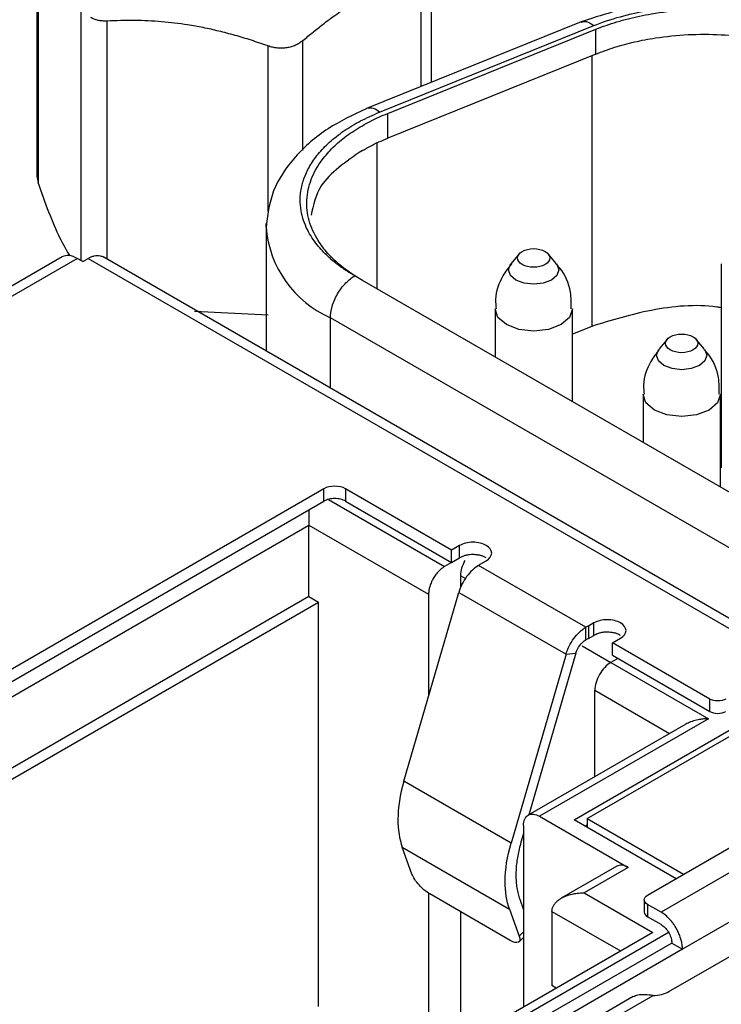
# Model space of a CAD drawing. Header units: inches. Extents: x 1.04 to 7.18, y 2.19 to 10.07.
# Tile 34 of 40: x 6.25 to 6.43, y 9.65 to 9.91. Entities that reach past the tile are written whole.
import ezdxf

# ---------------------------------------------------------------- set-up
doc = ezdxf.new("R2010")
doc.units = ezdxf.units.IN
doc.header["$MEASUREMENT"] = 0

msp = doc.modelspace()

# ---------------------------------------------------------------- linework, layer by layer
at = {"color": 7, "linetype": 'Continuous', "lineweight": 25}
for p, q in [((6.25557, 9.93732), (6.25557, 9.86735)), ((6.25589, 9.93586), (6.25589, 9.866)), ((6.35798, 9.89199), (6.35798, 9.9244)), ((6.35523, 9.92049), (6.35523, 9.89088)), ((6.2671, 9.84567), (6.2671, 9.91171)), ((6.27373, 9.90789), (6.27373, 9.84612)), ((6.39682, 9.90769), (6.34115, 9.88519)), ((6.34447, 9.88421), (6.40014, 9.90671)), ((6.34662, 9.88391), (6.40065, 9.90575)), ((6.40065, 9.89932), (6.40065, 9.90575)), ((6.31556, 9.85856), (6.31556, 9.90142)), ((6.32461, 9.87429), (6.32461, 9.90282)), ((6.40065, 9.89932), (6.34662, 9.87748)), ((6.39958, 9.89889), (6.39958, 9.82862)), ((6.34094, 9.88509), (6.34115, 9.88519)), ((6.34662, 9.87748), (6.34662, 9.88391)), ((6.34391, 9.83832), (6.34391, 9.87617)), ((6.25558, 9.86774), (6.25589, 9.866)), ((6.31505, 9.85441), (6.31508, 9.85536)), ((6.31505, 9.85417), (6.31505, 9.82226)), ((6.38075, 9.84745), (6.37866, 9.84496)), ((6.39038, 9.84496), (6.38829, 9.84745)), ((6.26212, 9.84666), (6.24534, 9.83698)), ((6.24803, 9.83587), (6.26606, 9.84627)), ((6.26745, 9.84547), (6.26606, 9.84627)), ((6.26745, 9.84547), (6.26884, 9.84627)), ((6.26884, 9.84627), (6.48738, 9.72012)), ((6.49131, 9.72051), (6.27278, 9.84666)), ((6.43322, 9.84491), (6.43322, 9.79193)), ((6.34005, 9.84055), (6.33809, 9.84175)), ((6.62192, 9.67783), (6.34005, 9.84055)), ((6.31556, 9.83156), (6.29648, 9.83246)), ((6.37448, 9.83318), (6.37448, 9.82067)), ((6.39456, 9.80908), (6.39456, 9.83318)), ((6.61767, 9.66582), (6.33177, 9.83087)), ((6.33177, 9.81261), (6.33177, 9.83087)), ((6.39958, 9.82862), (6.39456, 9.8266)), ((6.41917, 9.82527), (6.41708, 9.82278)), ((6.4288, 9.82278), (6.42671, 9.82527)), ((6.4129, 9.81101), (6.4129, 9.7985)), ((6.43298, 9.7869), (6.43298, 9.81101)), ((6.33009, 9.78649), (6.16083, 9.68878)), ((6.33009, 9.78328), (6.33009, 9.78649)), ((6.36322, 9.77058), (6.33566, 9.78649)), ((6.33566, 9.78649), (6.33566, 9.78328)), ((6.16083, 9.68556), (6.33009, 9.78328)), ((6.33126, 9.78373), (6.36141, 9.76632)), ((6.33566, 9.78328), (6.36322, 9.76737)), ((6.16431, 9.68355), (6.32619, 9.77701)), ((6.32619, 9.75852), (6.32619, 9.77701)), ((6.32619, 9.77701), (6.35723, 9.75909)), ((6.3653, 9.77179), (6.36322, 9.77058)), ((6.36322, 9.76737), (6.36322, 9.77058)), ((6.3653, 9.76857), (6.3653, 9.77179)), ((6.36322, 9.76737), (6.3653, 9.76857)), ((6.3653, 9.76857), (6.3653, 9.76857)), ((6.3708, 9.767), (6.37219, 9.76781)), ((6.36322, 9.76737), (6.36141, 9.76632)), ((6.39807, 9.75052), (6.37023, 9.7666)), ((6.36558, 9.76089), (6.36558, 9.76391)), ((6.36558, 9.76391), (6.36681, 9.7632)), ((6.32619, 9.75852), (6.18032, 9.67431)), ((6.32619, 9.75852), (6.3287, 9.75708)), ((6.3508, 9.71056), (6.36507, 9.75959)), ((6.35723, 9.75909), (6.35723, 9.73266)), ((6.36507, 9.75959), (6.39291, 9.74352)), ((6.18282, 9.67287), (6.3287, 9.75708)), ((6.3287, 9.65212), (6.3287, 9.75708)), ((6.39804, 9.74729), (6.39807, 9.75052)), ((6.40017, 9.75166), (6.39878, 9.75085)), ((6.39878, 9.75085), (6.39878, 9.74764)), ((6.40017, 9.74844), (6.40017, 9.75166)), ((6.39878, 9.74764), (6.40017, 9.74844)), ((6.40497, 9.74647), (6.40706, 9.74768)), ((6.39711, 9.74571), (6.40456, 9.74141)), ((6.4302, 9.73191), (6.40497, 9.74647)), ((6.40497, 9.74326), (6.40497, 9.74647)), ((6.39291, 9.74352), (6.37864, 9.69449)), ((6.39549, 9.74381), (6.38329, 9.70188)), ((6.39291, 9.74352), (6.39549, 9.74381)), ((6.40637, 9.74246), (6.40456, 9.74141)), ((6.40497, 9.74326), (6.4302, 9.72869)), ((6.40456, 9.74141), (6.42989, 9.72679)), ((6.40038, 9.71175), (6.40038, 9.73418)), ((6.40038, 9.73418), (6.41981, 9.72296)), ((6.4302, 9.72869), (6.4302, 9.73191)), ((6.42989, 9.72679), (6.38604, 9.70147)), ((6.39502, 9.70055), (6.44374, 9.72867)), ((6.42398, 9.72537), (6.38309, 9.70177)), ((6.39836, 9.70087), (6.44151, 9.72578)), ((6.48877, 9.71771), (6.41757, 9.6766)), ((6.41409, 9.68102), (6.47137, 9.71409)), ((6.37864, 9.69449), (6.3508, 9.71056)), ((6.49434, 9.70806), (6.42314, 9.66696)), ((6.38604, 9.70147), (6.40901, 9.68822)), ((6.38187, 9.69906), (6.38187, 9.65198)), ((6.42147, 9.68528), (6.39502, 9.70055)), ((6.39781, 9.69894), (6.39836, 9.69926)), ((6.39836, 9.70087), (6.42342, 9.68641)), ((6.39836, 9.70087), (6.39836, 9.69862)), ((6.38187, 9.69701), (6.38122, 9.69478)), ((6.41963, 9.65597), (6.48672, 9.6947)), ((6.35041, 9.69346), (6.37825, 9.67739)), ((6.35293, 9.68647), (6.35041, 9.69346)), ((6.40606, 9.68851), (6.39169, 9.68021)), ((6.40901, 9.68822), (6.3976, 9.68163)), ((6.35723, 9.68154), (6.35723, 9.63775)), ((6.37842, 9.66926), (6.35754, 9.68131)), ((6.3976, 9.68163), (6.41541, 9.67134)), ((6.38089, 9.67995), (6.38187, 9.67723)), ((6.41323, 9.67982), (6.41323, 9.6766)), ((6.41757, 9.6766), (6.41409, 9.67861)), ((6.41409, 9.67861), (6.41409, 9.6754)), ((6.36558, 9.64257), (6.36558, 9.67667)), ((6.37825, 9.67739), (6.38077, 9.6704)), ((6.38924, 9.6768), (6.38924, 9.65752)), ((6.38924, 9.6768), (6.40706, 9.66652)), ((6.41757, 9.67339), (6.41409, 9.6754)), ((6.41541, 9.67134), (6.35386, 9.63581)), ((6.41966, 9.67138), (6.35511, 9.63412)), ((6.38187, 9.67146), (6.38077, 9.6704)), ((6.41966, 9.67138), (6.41941, 9.67152)), ((6.41966, 9.6711), (6.41966, 9.67138)), ((6.42035, 9.66857), (6.35623, 9.63155)), ((6.38073, 9.66888), (6.38187, 9.66999)), ((6.42035, 9.66857), (6.42314, 9.66696)), ((6.42314, 9.66696), (6.35674, 9.62863)), ((6.39036, 9.65687), (6.38924, 9.65752)), ((6.41035, 9.65466), (6.38596, 9.64058)), ((6.38865, 9.63947), (6.41551, 9.65497))]:
    msp.add_line(p, q, dxfattribs=at)
at = {"color": 7, "linetype": 'Continuous', "lineweight": 25, "flags": 128}
for points in [[(6.38913, 9.84066), (6.38701, 9.83984), (6.38452, 9.83956), (6.38203, 9.83984), (6.37991, 9.84066), (6.3785, 9.84188), (6.37801, 9.84332), (6.3785, 9.84476), (6.37862, 9.84492)], [(6.39042, 9.84492), (6.39054, 9.84476), (6.39104, 9.84332), (6.39054, 9.84188), (6.38913, 9.84066)], [(6.39162, 9.82908), (6.38836, 9.82783), (6.38452, 9.82739), (6.38068, 9.82783), (6.37742, 9.82908), (6.37525, 9.83097), (6.37448, 9.83317)], [(6.39456, 9.83319), (6.39456, 9.83318), (6.3938, 9.83097), (6.39162, 9.82908)], [(6.42755, 9.81848), (6.42543, 9.81767), (6.42294, 9.81738), (6.42045, 9.81767), (6.41833, 9.81848), (6.41692, 9.8197), (6.41642, 9.82114), (6.41692, 9.82258), (6.41704, 9.82274)], [(6.42884, 9.82274), (6.42896, 9.82258), (6.42945, 9.82114), (6.42896, 9.8197), (6.42755, 9.81848)], [(6.43004, 9.80691), (6.42678, 9.80565), (6.42294, 9.80521), (6.4191, 9.80565), (6.41584, 9.80691), (6.41366, 9.80879), (6.4129, 9.81099)], [(6.43298, 9.81101), (6.43298, 9.81101), (6.43221, 9.80879), (6.43004, 9.80691)]]:
    msp.add_lwpolyline(points, dxfattribs=at)
at = {"color": 7, "linetype": 'Continuous', "lineweight": 25}
for centre, radius, start, end in [((6.342, 9.88195), 0.00335, 42.4694, 104.6513), ((6.34307, 9.8566), 0.02811, 184.4755, 246.2881)]:
    msp.add_arc(centre, radius, start, end, dxfattribs=at)
for points, knots in [([(7.13311, 9.67597), (7.13305, 9.67646), (7.13186, 9.68553), (7.12724, 9.70303), (7.11907, 9.72836), (7.10817, 9.75334), (7.09491, 9.77791), (7.07925, 9.802), (7.06123, 9.82552), (7.04092, 9.84838), (7.01839, 9.8705), (6.99372, 9.8918), (6.96699, 9.9122), (6.9383, 9.93165), (6.90775, 9.95006), (6.87547, 9.96738), (6.84154, 9.98356), (6.80611, 9.99854), (6.76927, 10.01229), (6.73116, 10.02475), (6.6919, 10.0359), (6.65163, 10.04571), (6.61047, 10.05413), (6.56856, 10.06115), (6.52604, 10.06674), (6.48305, 10.07089), (6.43972, 10.07359), (6.3962, 10.07483), (6.35264, 10.0746), (6.30916, 10.0729), (6.26593, 10.06975), (6.22307, 10.06515), (6.18073, 10.05911), (6.13905, 10.05165), (6.09815, 10.04279), (6.05819, 10.03257), (6.01928, 10.02101), (5.98156, 10.00814), (5.94515, 9.994), (5.91016, 9.97864), (5.87672, 9.96209), (5.84494, 9.94441), (5.81493, 9.92564), (5.78679, 9.90585), (5.76063, 9.88509), (5.73653, 9.86343), (5.7146, 9.84094), (5.69492, 9.8177), (5.67755, 9.79379), (5.66259, 9.7693), (5.65004, 9.74434), (5.64009, 9.71899), (5.63333, 9.69698), (5.63091, 9.68336), (5.63002, 9.67838)], [0, 0, 0, 0, 0.00109, 0.020385, 0.039725, 0.05913, 0.078612, 0.098174, 0.117811, 0.137514, 0.157269, 0.177063, 0.196884, 0.216721, 0.236566, 0.256412, 0.276254, 0.296091, 0.315922, 0.335744, 0.35556, 0.375368, 0.39517, 0.414966, 0.434758, 0.454545, 0.474331, 0.494114, 0.513897, 0.533681, 0.553466, 0.573253, 0.593043, 0.612839, 0.632639, 0.652447, 0.672262, 0.692085, 0.711918, 0.73176, 0.751611, 0.771471, 0.791338, 0.81121, 0.831081, 0.850943, 0.870787, 0.890602, 0.910374, 0.930089, 0.949733, 0.969296, 0.988774, 1, 1, 1, 1]), ([(6.88775, 9.93889), (6.88503, 9.94045), (6.87957, 9.94357), (6.87122, 9.94816), (6.86275, 9.95267), (6.85415, 9.9571), (6.84544, 9.96145), (6.8366, 9.96572), (6.82764, 9.96991), (6.81857, 9.97402), (6.80939, 9.97803), (6.8001, 9.98197), (6.79069, 9.98581), (6.78118, 9.98957), (6.77157, 9.99324), (6.76186, 9.99682), (6.75205, 10.00031), (6.74214, 10.00371), (6.73214, 10.00702), (6.72204, 10.01023), (6.71186, 10.01335), (6.7016, 10.01637), (6.69125, 10.0193), (6.68082, 10.02213), (6.67031, 10.02486), (6.65973, 10.0275), (6.64908, 10.03003), (6.63835, 10.03247), (6.62756, 10.03481), (6.61671, 10.03705), (6.6058, 10.03918), (6.59482, 10.04122), (6.5838, 10.04315), (6.57272, 10.04498), (6.56159, 10.04671), (6.55041, 10.04833), (6.53919, 10.04985), (6.52793, 10.05126), (6.51663, 10.05257), (6.5053, 10.05378), (6.49393, 10.05488), (6.47396, 10.05662), (6.44526, 10.05855), (6.41607, 10.05962), (6.39105, 10.06003), (6.36601, 10.06005), (6.33157, 10.05922), (6.29202, 10.05702), (6.23831, 10.05224), (6.16797, 10.04234), (6.03333, 10.01302), (5.91522, 9.96573), (5.8267, 9.9093), (5.7848, 9.87672), (5.74865, 9.84193), (5.71855, 9.80527), (5.69748, 9.77134), (5.68332, 9.74098), (5.67415, 9.71462), (5.66807, 9.6883), (5.66448, 9.65838), (5.66488, 9.62494), (5.67032, 9.5928), (5.67827, 9.56584), (5.6896, 9.53704), (5.70622, 9.50639), (5.72585, 9.47901), (5.74086, 9.46092), (5.7535, 9.44704), (5.77576, 9.42469), (5.80053, 9.40369), (5.82662, 9.38462), (5.84203, 9.37412), (5.858, 9.36389), (5.86913, 9.35734), (5.8747, 9.35407)], [0, 0, 0, 0, 0.005125, 0.01025, 0.015375, 0.0205, 0.025625, 0.03075, 0.035874, 0.040999, 0.046124, 0.051249, 0.056374, 0.061499, 0.066624, 0.071749, 0.076874, 0.081999, 0.087124, 0.092249, 0.097373, 0.102498, 0.107623, 0.112748, 0.117873, 0.122998, 0.128123, 0.133248, 0.138373, 0.143498, 0.148623, 0.153748, 0.158872, 0.163997, 0.169122, 0.174247, 0.179372, 0.184497, 0.189622, 0.194747, 0.199872, 0.204997, 0.221699, 0.238401, 0.243996, 0.255083, 0.271812, 0.289962, 0.308055, 0.344289, 0.386305, 0.499735, 0.53094, 0.562144, 0.593349, 0.624553, 0.655758, 0.676494, 0.697167, 0.717862, 0.737811, 0.766429, 0.795047, 0.812344, 0.829604, 0.863263, 0.886424, 0.898018, 0.909613, 0.922647, 0.957589, 0.968192, 0.978794, 0.989397, 1, 1, 1, 1]), ([(5.8747, 9.35407), (5.87743, 9.3525), (5.88289, 9.34938), (5.89124, 9.3448), (5.8997, 9.34029), (5.9083, 9.33585), (5.91702, 9.3315), (5.92585, 9.32723), (5.93481, 9.32304), (5.94388, 9.31894), (5.95306, 9.31492), (5.96236, 9.31099), (5.97176, 9.30714), (5.98127, 9.30338), (5.99088, 9.29971), (6.0006, 9.29613), (6.01041, 9.29264), (6.02032, 9.28924), (6.03032, 9.28594), (6.04041, 9.28273), (6.05059, 9.27961), (6.06086, 9.27659), (6.07121, 9.27366), (6.08163, 9.27083), (6.09214, 9.26809), (6.10272, 9.26546), (6.11338, 9.26292), (6.1241, 9.26048), (6.13489, 9.25815), (6.14574, 9.25591), (6.15666, 9.25377), (6.16763, 9.25174), (6.17866, 9.2498), (6.18974, 9.24797), (6.20087, 9.24625), (6.21204, 9.24462), (6.22326, 9.24311), (6.23452, 9.24169), (6.24582, 9.24038), (6.25716, 9.23918), (6.26852, 9.23808), (6.2885, 9.23633), (6.3172, 9.23441), (6.34638, 9.23334), (6.3714, 9.23293), (6.39645, 9.2329), (6.43089, 9.23373), (6.47043, 9.23593), (6.52414, 9.24071), (6.59448, 9.25061), (6.72913, 9.27993), (6.84723, 9.32722), (6.93575, 9.38365), (6.97765, 9.41624), (7.01381, 9.45103), (7.0439, 9.48769), (7.06497, 9.52161), (7.07914, 9.55197), (7.0883, 9.57834), (7.09438, 9.60466), (7.09797, 9.63457), (7.09757, 9.66802), (7.09214, 9.70016), (7.08418, 9.72712), (7.07285, 9.75591), (7.05623, 9.78657), (7.0366, 9.81394), (7.02159, 9.83203), (7.00896, 9.84591), (6.98669, 9.86826), (6.96193, 9.88927), (6.93583, 9.90833), (6.92042, 9.91884), (6.90445, 9.92906), (6.89332, 9.93561), (6.88775, 9.93889)], [0, 0, 0, 0, 0.005125, 0.01025, 0.015375, 0.0205, 0.025625, 0.03075, 0.035874, 0.040999, 0.046124, 0.051249, 0.056374, 0.061499, 0.066624, 0.071749, 0.076874, 0.081999, 0.087124, 0.092249, 0.097373, 0.102498, 0.107623, 0.112748, 0.117873, 0.122998, 0.128123, 0.133248, 0.138373, 0.143498, 0.148623, 0.153748, 0.158872, 0.163997, 0.169122, 0.174247, 0.179372, 0.184497, 0.189622, 0.194747, 0.199872, 0.204997, 0.221699, 0.238401, 0.243996, 0.255083, 0.271812, 0.289962, 0.308055, 0.344289, 0.386307, 0.499735, 0.53094, 0.562144, 0.593349, 0.624553, 0.655758, 0.676494, 0.697167, 0.717862, 0.737811, 0.766429, 0.795047, 0.812344, 0.829604, 0.863263, 0.886424, 0.898018, 0.909613, 0.922647, 0.957589, 0.968192, 0.978794, 0.989397, 1, 1, 1, 1]), ([(6.32461, 9.90282), (6.32549, 9.90356), (6.32723, 9.90503), (6.32985, 9.9071), (6.33283, 9.90933), (6.33618, 9.91166), (6.33868, 9.91315), (6.33992, 9.9139)], [0, 0, 0, 0, 0.174989, 0.346395, 0.515779, 0.759273, 1, 1, 1, 1]), ([(6.46662, 9.90387), (6.46185, 9.90616), (6.45199, 9.91091), (6.43288, 9.91377), (6.41322, 9.91299), (6.4021, 9.90939), (6.39672, 9.90765)], [0, 0, 0, 0, 0.242343, 0.500267, 0.758063, 1, 1, 1, 1]), ([(6.40014, 9.90671), (6.40438, 9.90842), (6.40936, 9.90983), (6.42027, 9.91159), (6.42618, 9.91192), (6.43783, 9.91133), (6.44355, 9.9104), (6.45375, 9.90757), (6.45822, 9.90567), (6.46186, 9.90357)], [0, 0, 0, 0, 0.25, 0.25, 0.5, 0.5, 0.75, 0.75, 1, 1, 1, 1]), ([(6.40065, 9.90575), (6.40154, 9.9061), (6.40332, 9.90679), (6.40612, 9.90769), (6.40901, 9.90849), (6.412, 9.90919), (6.41672, 9.91009), (6.42338, 9.91086), (6.43191, 9.91098), (6.44038, 9.91026), (6.4475, 9.90889), (6.45326, 9.90724), (6.45779, 9.90558), (6.4605, 9.90424), (6.46186, 9.90357)], [0, 0, 0, 0, 0.048555, 0.096911, 0.145275, 0.193854, 0.242854, 0.370727, 0.500047, 0.62784, 0.75724, 0.838286, 0.918866, 1, 1, 1, 1]), ([(6.27373, 9.90789), (6.27334, 9.90788), (6.27255, 9.90787), (6.27145, 9.90804), (6.27042, 9.90833), (6.26982, 9.90864), (6.26953, 9.9088)], [0, 0, 0, 0, 0.255624, 0.506914, 0.754737, 1, 1, 1, 1]), ([(6.31556, 9.90142), (6.31412, 9.90192), (6.31128, 9.90291), (6.30703, 9.90419), (6.30285, 9.90528), (6.29875, 9.90619), (6.29378, 9.90708), (6.28784, 9.90777), (6.28083, 9.90812), (6.27613, 9.90796), (6.27373, 9.90789)], [0, 0, 0, 0, 0.104658, 0.206668, 0.306239, 0.40359, 0.498961, 0.658603, 0.825263, 1, 1, 1, 1]), ([(6.39685, 9.9076), (6.39728, 9.90773), (6.39824, 9.90803), (6.39947, 9.90718), (6.40014, 9.90671)], [0, 0, 0, 0, 0.448859, 1, 1, 1, 1]), ([(6.40065, 9.89932), (6.40145, 9.89963), (6.40303, 9.90025), (6.40552, 9.90108), (6.40807, 9.90182), (6.41069, 9.90247), (6.41338, 9.90303), (6.41795, 9.90382), (6.42457, 9.9045), (6.43319, 9.90449), (6.44168, 9.90364), (6.44889, 9.90212), (6.45477, 9.90029), (6.4595, 9.8984), (6.46228, 9.8969), (6.46368, 9.89614)], [0, 0, 0, 0, 0.04191, 0.083544, 0.125044, 0.166553, 0.208213, 0.250166, 0.37503, 0.500051, 0.624915, 0.749936, 0.833447, 0.91642, 1, 1, 1, 1]), ([(6.32461, 9.90282), (6.32431, 9.90258), (6.32372, 9.90211), (6.32268, 9.90157), (6.32158, 9.90116), (6.32041, 9.90091), (6.31921, 9.9008), (6.31798, 9.90084), (6.31675, 9.90104), (6.31595, 9.90129), (6.31556, 9.90142)], [0, 0, 0, 0, 0.126569, 0.251798, 0.376126, 0.5, 0.623874, 0.748202, 0.873431, 1, 1, 1, 1]), ([(6.34105, 9.88514), (6.33762, 9.88351), (6.33042, 9.88007), (6.3221, 9.87266), (6.31616, 9.8638), (6.31542, 9.85736), (6.31505, 9.8541)], [0, 0, 0, 0, 0.223922, 0.469895, 0.731558, 1, 1, 1, 1]), ([(6.33809, 9.84175), (6.338, 9.8418), (6.33777, 9.84193), (6.33733, 9.84219), (6.33671, 9.84256), (6.33592, 9.84306), (6.33498, 9.84369), (6.33388, 9.84448), (6.33267, 9.84542), (6.33135, 9.84656), (6.32997, 9.84789), (6.32857, 9.84944), (6.32722, 9.85123), (6.32598, 9.85326), (6.32493, 9.85555), (6.32418, 9.8581), (6.32384, 9.86088), (6.324, 9.86386), (6.32478, 9.86699), (6.32625, 9.8702), (6.32847, 9.8734), (6.33145, 9.8765), (6.33517, 9.8794), (6.33948, 9.88203), (6.34281, 9.88348), (6.34447, 9.88421)], [0, 0, 0, 0, 0.004317, 0.011749, 0.022353, 0.036207, 0.053408, 0.074073, 0.098336, 0.126341, 0.158239, 0.194177, 0.234291, 0.278686, 0.327426, 0.380509, 0.437846, 0.499243, 0.56438, 0.632801, 0.703915, 0.777012, 0.851292, 0.925905, 1, 1, 1, 1]), ([(6.34005, 9.88073), (6.34073, 9.88111), (6.34209, 9.88187), (6.34428, 9.88293), (6.34584, 9.88358), (6.34662, 9.88391)], [0, 0, 0, 0, 0.32929, 0.662232, 1, 1, 1, 1]), ([(6.33809, 9.84175), (6.33742, 9.8422), (6.33607, 9.84309), (6.33424, 9.84453), (6.33257, 9.84602), (6.33107, 9.84758), (6.32973, 9.84921), (6.32781, 9.85199), (6.32595, 9.85607), (6.32536, 9.86145), (6.32649, 9.86681), (6.32906, 9.87139), (6.33235, 9.87513), (6.33581, 9.87812), (6.33863, 9.87986), (6.34005, 9.88073)], [0, 0, 0, 0, 0.041534, 0.082882, 0.124219, 0.165719, 0.207556, 0.249897, 0.374771, 0.499737, 0.624743, 0.749686, 0.833737, 0.916716, 1, 1, 1, 1]), ([(6.34005, 9.8743), (6.34074, 9.87468), (6.34211, 9.87545), (6.3443, 9.87651), (6.34585, 9.87716), (6.34662, 9.87748)], [0, 0, 0, 0, 0.3335246, 0.6664807, 1, 1, 1, 1]), ([(6.34005, 9.8743), (6.33581, 9.87139), (6.32862, 9.86645), (6.32731, 9.8601), (6.32677, 9.85749)], [0, 0, 0, 0, 0.588918, 1, 1, 1, 1]), ([(6.26422, 9.84692), (6.26332, 9.84837), (6.26054, 9.85288), (6.25777, 9.86071), (6.25589, 9.866)], [0, 0, 0, 0, 0.324197, 1, 1, 1, 1]), ([(6.26884, 9.84627), (6.26911, 9.84642), (6.26966, 9.8467), (6.27046, 9.84695), (6.27127, 9.84706), (6.27206, 9.84699), (6.27253, 9.84678), (6.27278, 9.84666)], [0, 0, 0, 0, 0.185773, 0.373567, 0.567398, 0.773029, 1, 1, 1, 1]), ([(6.38156, 9.84469), (6.38079, 9.84513), (6.38033, 9.84576), (6.38033, 9.84703), (6.38079, 9.84766), (6.38156, 9.84811)], [0, 0, 0, 0, 0.5, 0.5, 1, 1, 1, 1]), ([(6.38156, 9.84811), (6.38234, 9.84855), (6.38342, 9.84881), (6.38562, 9.84881), (6.38671, 9.84855), (6.38748, 9.84811)], [0, 0, 0, 0, 0.5, 0.5, 1, 1, 1, 1]), ([(6.38748, 9.84811), (6.38826, 9.84766), (6.38871, 9.84703), (6.38871, 9.84576), (6.38826, 9.84513), (6.38748, 9.84469)], [0, 0, 0, 0, 0.5, 0.5, 1, 1, 1, 1]), ([(6.37874, 9.84485), (6.37796, 9.84385), (6.37592, 9.84125), (6.37442, 9.83696), (6.37469, 9.834), (6.37476, 9.83319)], [0, 0, 0, 0, 0.309756, 0.809324, 1, 1, 1, 1]), ([(6.38748, 9.84469), (6.38671, 9.84424), (6.38562, 9.84398), (6.38342, 9.84398), (6.38234, 9.84424), (6.38156, 9.84469)], [0, 0, 0, 0, 0.5, 0.5, 1, 1, 1, 1]), ([(6.39428, 9.83318), (6.39428, 9.83463), (6.3943, 9.83838), (6.39249, 9.84265), (6.39062, 9.84449), (6.39026, 9.84484)], [0, 0, 0, 0, 0.338283, 0.87393, 1, 1, 1, 1]), ([(6.33177, 9.83087), (6.33177, 9.83172), (6.3319, 9.83273), (6.33252, 9.83488), (6.33301, 9.83602), (6.33425, 9.83815), (6.335, 9.83913), (6.33655, 9.84072), (6.33735, 9.84132), (6.33809, 9.84175)], [0, 0, 0, 0, 0.25, 0.25, 0.5, 0.5, 0.75, 0.75, 1, 1, 1, 1]), ([(6.43322, 9.83348), (6.43285, 9.83354), (6.42698, 9.83448), (6.41456, 9.83328), (6.40457, 9.83017), (6.39958, 9.82862)], [0, 0, 0, 0, 0.0330589, 0.5165295, 1, 1, 1, 1]), ([(6.41998, 9.82593), (6.42075, 9.82638), (6.42184, 9.82664), (6.42403, 9.82664), (6.42512, 9.82638), (6.4259, 9.82593)], [0, 0, 0, 0, 0.5, 0.5, 1, 1, 1, 1]), ([(6.41998, 9.82251), (6.4192, 9.82296), (6.41875, 9.82359), (6.41875, 9.82485), (6.4192, 9.82548), (6.41998, 9.82593)], [0, 0, 0, 0, 0.5, 0.5, 1, 1, 1, 1]), ([(6.4259, 9.82593), (6.42667, 9.82548), (6.42713, 9.82485), (6.42713, 9.82359), (6.42667, 9.82296), (6.4259, 9.82251)], [0, 0, 0, 0, 0.5, 0.5, 1, 1, 1, 1]), ([(6.41716, 9.82267), (6.41638, 9.82167), (6.41434, 9.81907), (6.41284, 9.81478), (6.41311, 9.81183), (6.41318, 9.81101)], [0, 0, 0, 0, 0.309756, 0.809324, 1, 1, 1, 1]), ([(6.4259, 9.82251), (6.42512, 9.82206), (6.42403, 9.8218), (6.42184, 9.8218), (6.42075, 9.82206), (6.41998, 9.82251)], [0, 0, 0, 0, 0.5, 0.5, 1, 1, 1, 1]), ([(6.4327, 9.811), (6.4327, 9.81245), (6.43272, 9.8162), (6.43091, 9.82047), (6.42904, 9.82231), (6.42868, 9.82266)], [0, 0, 0, 0, 0.338283, 0.87393, 1, 1, 1, 1]), ([(6.33566, 9.78649), (6.33493, 9.78691), (6.3339, 9.78716), (6.33184, 9.78716), (6.33082, 9.78691), (6.33009, 9.78649)], [0, 0, 0, 0, 0.5, 0.5, 1, 1, 1, 1]), ([(6.33566, 9.78328), (6.33547, 9.78337), (6.33509, 9.78357), (6.33442, 9.78377), (6.33367, 9.7839), (6.33265, 9.78397), (6.3313, 9.78386), (6.3305, 9.78347), (6.33009, 9.78328)], [0, 0, 0, 0, 0.12209, 0.243017, 0.367517, 0.499943, 0.743496, 1, 1, 1, 1]), ([(6.32619, 9.78102), (6.32619, 9.78083), (6.32619, 9.78023), (6.32618, 9.77919), (6.32619, 9.77799), (6.32619, 9.77733), (6.32619, 9.77701)], [0, 0, 0, 0, 0.142008, 0.450326, 0.733663, 1, 1, 1, 1]), ([(6.37219, 9.76781), (6.3731, 9.76833), (6.37362, 9.76906), (6.37362, 9.77053), (6.3731, 9.77126), (6.37129, 9.77231), (6.37002, 9.77261), (6.36747, 9.77261), (6.36621, 9.77231), (6.3653, 9.77179)], [0, 0, 0, 0, 0.25, 0.25, 0.5, 0.5, 0.75, 0.75, 1, 1, 1, 1]), ([(6.37219, 9.76857), (6.37198, 9.76869), (6.37154, 9.76893), (6.37072, 9.76918), (6.36979, 9.76934), (6.36883, 9.76942), (6.36783, 9.76936), (6.36691, 9.7692), (6.36602, 9.76895), (6.36555, 9.7687), (6.3653, 9.76857)], [0, 0, 0, 0, 0.116932, 0.235391, 0.360668, 0.497267, 0.611466, 0.751741, 0.870001, 1, 1, 1, 1]), ([(6.36558, 9.76391), (6.36564, 9.76458), (6.36574, 9.76588), (6.36642, 9.76724), (6.36675, 9.7679)], [0, 0, 0, 0, 0.515977, 1, 1, 1, 1]), ([(6.36141, 9.76632), (6.36114, 9.76615), (6.36062, 9.7658), (6.35985, 9.76507), (6.35912, 9.7642), (6.35847, 9.76329), (6.35794, 9.76223), (6.35755, 9.7612), (6.35727, 9.76009), (6.35725, 9.75944), (6.35723, 9.75909)], [0, 0, 0, 0, 0.121005, 0.241742, 0.36647, 0.499066, 0.60653, 0.747232, 0.864281, 1, 1, 1, 1]), ([(6.37023, 9.7666), (6.36913, 9.76596), (6.36803, 9.76494), (6.36621, 9.76246), (6.36548, 9.76101), (6.36507, 9.75959)], [0, 0, 0, 0, 0.5, 0.5, 1, 1, 1, 1]), ([(6.40706, 9.74768), (6.40796, 9.7482), (6.40849, 9.74893), (6.40849, 9.7504), (6.40796, 9.75114), (6.40616, 9.75218), (6.40489, 9.75248), (6.40234, 9.75248), (6.40107, 9.75218), (6.40017, 9.75166)], [0, 0, 0, 0, 0.25, 0.25, 0.5, 0.5, 0.75, 0.75, 1, 1, 1, 1]), ([(6.39291, 9.74352), (6.39332, 9.74494), (6.39405, 9.74639), (6.39587, 9.74887), (6.39697, 9.74989), (6.39807, 9.75052)], [0, 0, 0, 0, 0.5, 0.5, 1, 1, 1, 1]), ([(6.39878, 9.74764), (6.39865, 9.74758), (6.39839, 9.74748), (6.39816, 9.74735), (6.39804, 9.74729)], [0, 0, 0, 0, 0.500267, 1, 1, 1, 1]), ([(6.40706, 9.74844), (6.40685, 9.74856), (6.40643, 9.7488), (6.40561, 9.74904), (6.40466, 9.7492), (6.40358, 9.74929), (6.4024, 9.74924), (6.4012, 9.74894), (6.40053, 9.74861), (6.40017, 9.74844)], [0, 0, 0, 0, 0.113108, 0.23062, 0.358066, 0.499817, 0.655646, 0.818119, 1, 1, 1, 1]), ([(6.40456, 9.74141), (6.40346, 9.74078), (6.40238, 9.73963), (6.40083, 9.73695), (6.40038, 9.73544), (6.40038, 9.73418)], [0, 0, 0, 0, 0.5, 0.5, 1, 1, 1, 1]), ([(6.43438, 9.73191), (6.43383, 9.73159), (6.43307, 9.73141), (6.43152, 9.73141), (6.43075, 9.73159), (6.4302, 9.73191)], [0, 0, 0, 0, 0.5, 0.5, 1, 1, 1, 1]), ([(6.42989, 9.72679), (6.42946, 9.72678), (6.42869, 9.72676), (6.42767, 9.72662), (6.42653, 9.7264), (6.42528, 9.72604), (6.42439, 9.72558), (6.42398, 9.72537)], [0, 0, 0, 0, 0.204172, 0.370248, 0.498231, 0.768578, 1, 1, 1, 1]), ([(6.4302, 9.72869), (6.43075, 9.72838), (6.43152, 9.72819), (6.43307, 9.72819), (6.43383, 9.72838), (6.43438, 9.72869)], [0, 0, 0, 0, 0.5, 0.5, 1, 1, 1, 1]), ([(6.38187, 9.69906), (6.38187, 9.70033), (6.38232, 9.70132), (6.38386, 9.70221), (6.38495, 9.70211), (6.38604, 9.70147)], [0, 0, 0, 0, 0.5, 0.5, 1, 1, 1, 1]), ([(6.38122, 9.69478), (6.38105, 9.69418), (6.38072, 9.69298), (6.38036, 9.69122), (6.38009, 9.6895), (6.37993, 9.68781), (6.37991, 9.68673), (6.3799, 9.68619)], [0, 0, 0, 0, 0.201194, 0.400598, 0.599402, 0.798806, 1, 1, 1, 1]), ([(6.35754, 9.68131), (6.35663, 9.68184), (6.35561, 9.6827), (6.3539, 9.68461), (6.35323, 9.68564), (6.35293, 9.68647)], [0, 0, 0, 0, 0.5, 0.5, 1, 1, 1, 1]), ([(6.3799, 9.68619), (6.37991, 9.68561), (6.37993, 9.68447), (6.38013, 9.68287), (6.38043, 9.68134), (6.38073, 9.68042), (6.38089, 9.67995)], [0, 0, 0, 0, 0.2508675, 0.5, 0.7491325, 1, 1, 1, 1]), ([(6.38924, 9.6768), (6.38926, 9.67705), (6.3893, 9.67754), (6.38961, 9.67828), (6.39011, 9.67898), (6.39081, 9.67965), (6.39175, 9.68028), (6.39299, 9.68087), (6.39438, 9.68128), (6.39595, 9.68157), (6.39699, 9.68161), (6.3976, 9.68163)], [0, 0, 0, 0, 0.0788859, 0.1614277, 0.249244, 0.3436822, 0.4458285, 0.57381, 0.7239842, 0.8380642, 1, 1, 1, 1]), ([(6.41409, 9.67861), (6.41354, 9.67893), (6.41323, 9.67937), (6.41323, 9.68027), (6.41354, 9.68071), (6.41409, 9.68102)], [0, 0, 0, 0, 0.5, 0.5, 1, 1, 1, 1]), ([(6.42314, 9.66696), (6.42313, 9.6673), (6.4231, 9.66796), (6.4229, 9.66904), (6.42257, 9.67015), (6.4221, 9.6713), (6.4216, 9.67233), (6.42103, 9.67325), (6.42042, 9.67406), (6.41965, 9.67497), (6.41868, 9.67591), (6.41795, 9.67637), (6.41757, 9.6766)], [0, 0, 0, 0, 0.09746, 0.193791, 0.29142, 0.392685, 0.499683, 0.570937, 0.653848, 0.749791, 0.869863, 1, 1, 1, 1]), ([(6.41757, 9.67339), (6.41774, 9.67328), (6.41808, 9.67307), (6.41856, 9.67263), (6.41902, 9.67212), (6.41928, 9.67172), (6.41941, 9.67152)], [0, 0, 0, 0, 0.254275, 0.5, 0.745725, 1, 1, 1, 1]), ([(6.41966, 9.6711), (6.41977, 9.67088), (6.41998, 9.67046), (6.42019, 9.66981), (6.42033, 9.66917), (6.42035, 9.66877), (6.42035, 9.66857)], [0, 0, 0, 0, 0.254275, 0.5, 0.745725, 1, 1, 1, 1]), ([(6.38077, 9.6704), (6.38107, 9.66957), (6.38099, 9.66897), (6.38012, 9.66855), (6.37934, 9.66873), (6.37842, 9.66926)], [0, 0, 0, 0, 0.5, 0.5, 1, 1, 1, 1]), ([(6.41551, 9.65497), (6.41481, 9.65505), (6.41334, 9.6552), (6.41151, 9.65518), (6.41074, 9.65477), (6.41039, 9.65459)], [0, 0, 0, 0, 0.336471, 0.701353, 1, 1, 1, 1])]:
    msp.add_open_spline(points, degree=3, knots=knots, dxfattribs=at)
for points in [[(6.26606, 9.84627), (6.2646, 9.84712), (6.26315, 9.84726), (6.26212, 9.84666)], [(6.37023, 9.7666), (6.37044, 9.76672), (6.37063, 9.76686), (6.3708, 9.767)], [(6.39878, 9.75085), (6.39853, 9.75076), (6.39829, 9.75065), (6.39807, 9.75052)], [(6.39549, 9.74381), (6.3959, 9.74521), (6.39695, 9.74665), (6.39804, 9.74729)], [(6.3508, 9.71056), (6.3498, 9.70712), (6.34928, 9.70374), (6.34928, 9.70065)], [(6.34928, 9.70065), (6.34928, 9.69799), (6.34966, 9.69554), (6.35041, 9.69346)], [(6.37712, 9.68458), (6.37712, 9.68767), (6.37764, 9.69105), (6.37864, 9.69449)], [(6.40901, 9.68822), (6.40792, 9.68885), (6.40683, 9.68895), (6.40606, 9.68851)], [(6.37825, 9.67739), (6.3775, 9.67947), (6.37712, 9.68191), (6.37712, 9.68458)], [(6.41323, 9.6766), (6.41323, 9.67616), (6.41354, 9.67571), (6.41409, 9.6754)], [(6.41551, 9.65497), (6.41704, 9.65498), (6.41855, 9.65535), (6.41963, 9.65597)]]:
    msp.add_open_spline(points, degree=3, dxfattribs=at)

doc.saveas('drawing.dxf')
